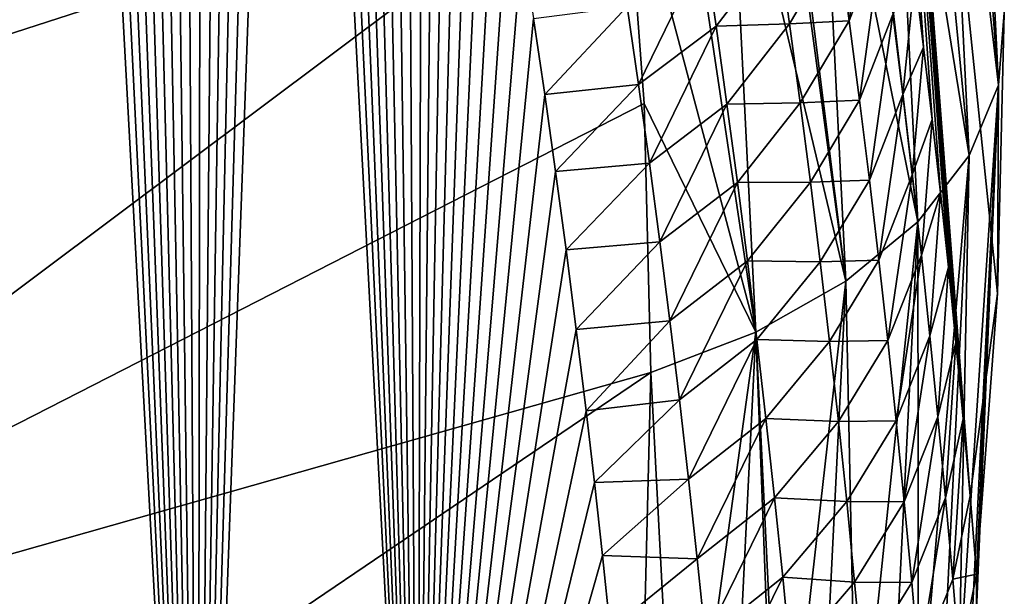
# Model space of a CAD drawing. Header units: metres. Extents: x -109 to 109, y -315 to 32.
# Tile 52 of 256: x -54.45 to -51.55, y -43.06 to -41.35. Entities that reach past the tile are written whole.
import ezdxf

# ---------------------------------------------------------------- set-up
doc = ezdxf.new("R2010")
doc.units = ezdxf.units.M
doc.layers.add('solid_K244242000C74_AAA', color=7, linetype='CONTINUOUS')

msp = doc.modelspace()

# ---------------------------------------------------------------- linework, layer by layer
at = {"layer": 'solid_K244242000C74_AAA'}
for points in [[(-53.928799, -45.417698, 57.076584), (-54.550102, -45.981064, 57.04678), (-54.485451, -35.134682, 42.890556)], [(-53.928799, -45.417698, 57.076584), (-54.485451, -35.134682, 42.890556), (-54.42157, -35.309456, 43.196121)], [(-53.928799, -45.417698, 57.076584), (-54.42157, -35.309456, 43.196121), (-54.357834, -35.488392, 43.506508)], [(-53.928799, -45.417698, 57.076584), (-54.357834, -35.488392, 43.506508), (-54.294312, -35.671711, 43.821941)], [(-53.928799, -45.417698, 57.076584), (-54.294312, -35.671711, 43.821941), (-54.23098, -35.859325, 44.142349)], [(-53.928799, -45.417698, 57.076584), (-54.23098, -35.859325, 44.142349), (-54.167686, -36.050766, 44.467297)], [(-53.928799, -45.417698, 57.076584), (-54.167686, -36.050766, 44.467297), (-54.104527, -36.246277, 44.797012)], [(-53.928799, -45.417698, 57.076584), (-54.104527, -36.246277, 44.797012), (-54.041603, -36.446136, 45.131756)], [(-53.928799, -45.417698, 57.076584), (-54.041603, -36.446136, 45.131756), (-53.979019, -36.650616, 45.471786)], [(-53.928799, -45.417698, 57.076584), (-53.979019, -36.650616, 45.471786), (-53.916878, -36.859993, 45.817364)], [(-53.928799, -45.417698, 57.076584), (-53.916878, -36.859993, 45.817364), (-53.855244, -37.074417, 46.168644)], [(-53.928799, -45.417698, 57.076584), (-53.855244, -37.074417, 46.168644), (-53.804073, -37.256454, 46.465286)], [(-53.928799, -45.417698, 57.076584), (-53.804073, -37.256454, 46.465286), (-53.753105, -37.44157, 46.765518)], [(-51.57196, -42.162613, 58.452011), (-52.06636, -37.366936, 53.365517), (-51.551472, -41.334538, 59.031837)], [(-51.789268, -41.435616, 55.657166), (-51.815475, -41.224731, 55.351734), (-52.06636, -37.366936, 53.365517)], [(-51.763977, -41.649281, 55.965378), (-51.789268, -41.435616, 55.657166), (-52.06636, -37.366936, 53.365517)], [(-51.739639, -41.865723, 56.276363), (-51.763977, -41.649281, 55.965378), (-52.06636, -37.366936, 53.365517)], [(-51.716282, -42.084949, 56.59013), (-51.739639, -41.865723, 56.276363), (-52.06636, -37.366936, 53.365517)], [(-51.693947, -42.306953, 56.90667), (-51.716282, -42.084949, 56.59013), (-52.06636, -37.366936, 53.365517)], [(-51.672668, -42.531734, 57.225983), (-51.693947, -42.306953, 56.90667), (-52.06636, -37.366936, 53.365517)], [(-51.652481, -42.759289, 57.548073), (-51.672668, -42.531734, 57.225983), (-52.06636, -37.366936, 53.365517)], [(-51.57196, -42.162613, 58.452011), (-51.652481, -42.759289, 57.548073), (-52.06636, -37.366936, 53.365517)], [(-53.928799, -45.417698, 57.076584), (-53.753105, -37.44157, 46.765518), (-53.702415, -37.629963, 47.069508)], [(-53.928799, -45.417698, 57.076584), (-53.702415, -37.629963, 47.069508), (-53.652092, -37.821819, 47.37743)], [(-53.281349, -44.85178, 57.063065), (-53.928799, -45.417698, 57.076584), (-53.652092, -37.821819, 47.37743)], [(-53.281349, -44.85178, 57.063065), (-53.652092, -37.821819, 47.37743), (-53.602219, -38.017334, 47.689461)], [(-53.281349, -44.85178, 57.063065), (-53.602219, -38.017334, 47.689461), (-53.552879, -38.216702, 48.005772)], [(-53.281349, -44.85178, 57.063065), (-53.552879, -38.216702, 48.005772), (-53.504154, -38.420109, 48.326542)], [(-53.281349, -44.85178, 57.063065), (-53.504154, -38.420109, 48.326542), (-53.455952, -38.627323, 48.651585)], [(-53.281349, -44.85178, 57.063065), (-53.455952, -38.627323, 48.651585), (-53.408073, -38.837898, 48.980522)], [(-53.281349, -44.85178, 57.063065), (-53.408073, -38.837898, 48.980522), (-53.360634, -39.052063, 49.313549)], [(-53.281349, -44.85178, 57.063065), (-53.360634, -39.052063, 49.313549), (-53.313747, -39.270058, 49.650867)], [(-53.281349, -44.85178, 57.063065), (-53.313747, -39.270058, 49.650867), (-53.26754, -39.492119, 49.992683)], [(-53.281349, -44.85178, 57.063065), (-53.26754, -39.492119, 49.992683), (-53.228554, -39.685875, 50.289406)], [(-53.281349, -44.85178, 57.063065), (-53.228554, -39.685875, 50.289406), (-53.190228, -39.882938, 50.589714)], [(-53.281349, -44.85178, 57.063065), (-53.190228, -39.882938, 50.589714), (-53.15263, -40.083462, 50.893738)], [(-51.568851, -41.547901, 59.336552), (-51.65062, -39.894772, 60.493797), (-51.685043, -40.002102, 60.642204)], [(-51.568851, -41.547901, 59.336552), (-51.551472, -41.334538, 59.031837), (-51.65062, -39.894772, 60.493797)], [(-51.568851, -41.547901, 59.336552), (-51.685043, -40.002102, 60.642204), (-51.73634, -40.108303, 60.786617)], [(-53.281349, -44.85178, 57.063065), (-53.15263, -40.083462, 50.893738), (-53.115677, -40.287277, 51.201347)], [(-54.223282, -40.387897, 62.868259), (-54.90863, -40.127071, 63.413929), (-56.199856, -41.951969, 62.988171)], [(-51.654892, -41.755722, 59.63335), (-51.73634, -40.108303, 60.786617), (-51.804047, -40.21241, 60.925705)], [(-51.654892, -41.755722, 59.63335), (-51.568851, -41.547901, 59.336552), (-51.73634, -40.108303, 60.786617)], [(-51.654892, -41.755722, 59.63335), (-51.804047, -40.21241, 60.925705), (-51.887577, -40.313496, 61.05825)], [(-53.281349, -44.85178, 57.063065), (-53.115677, -40.287277, 51.201347), (-53.079124, -40.493877, 51.51215)], [(-51.806614, -41.950787, 59.911934), (-51.887577, -40.313496, 61.05825), (-51.986191, -40.41069, 61.183094)], [(-51.806614, -41.950787, 59.911934), (-51.654892, -41.755722, 59.63335), (-51.887577, -40.313496, 61.05825)], [(-53.481133, -40.617016, 62.285522), (-54.223282, -40.387897, 62.868259), (-56.199856, -41.951969, 62.988171)], [(-51.806614, -41.950787, 59.911934), (-51.986191, -40.41069, 61.183094), (-52.09903, -40.503143, 61.299156)], [(-53.281349, -44.85178, 57.063065), (-53.079124, -40.493877, 51.51215), (-53.04306, -40.703438, 51.826275)], [(-52.018753, -42.126339, 60.162647), (-52.09903, -40.503143, 61.299156), (-52.211792, -40.581543, 61.395153)], [(-52.018753, -42.126339, 60.162647), (-51.806614, -41.950787, 59.911934), (-52.09903, -40.503143, 61.299156)], [(-52.018753, -42.126339, 60.162647), (-52.225121, -40.590061, 61.405434), (-52.3634, -40.670708, 61.50103)], [(-52.018753, -42.126339, 60.162647), (-52.211792, -40.581543, 61.395153), (-52.225121, -40.590061, 61.405434)], [(-52.671467, -40.810352, 61.656857), (-53.481133, -40.617016, 62.285522), (-56.199856, -41.951969, 62.988171)], [(-52.283955, -42.276291, 60.376801), (-52.3634, -40.670708, 61.50103), (-52.512619, -40.744354, 61.585083)], [(-52.283955, -42.276291, 60.376801), (-52.018753, -42.126339, 60.162647), (-52.3634, -40.670708, 61.50103)], [(-53.281349, -44.85178, 57.063065), (-53.04306, -40.703438, 51.826275), (-53.007595, -40.916145, 52.143871)], [(-52.283955, -42.276291, 60.376801), (-52.512619, -40.744354, 61.585083), (-52.671467, -40.810352, 61.656857)], [(-52.671467, -40.810352, 61.656857), (-56.199856, -41.951969, 62.988171), (-56.123402, -43.396534, 61.976673)], [(-52.612644, -41.602249, 61.102367), (-52.671467, -40.810352, 61.656857), (-56.123402, -43.396534, 61.976673)], [(-52.283955, -42.276291, 60.376801), (-52.671467, -40.810352, 61.656857), (-52.612644, -41.602249, 61.102367)], [(-52.008713, -41.35783, 54.484188), (-52.040604, -41.123741, 54.144909), (-51.943356, -40.870083, 54.311333)], [(-52.008713, -41.35783, 54.484188), (-51.943356, -40.870083, 54.311333), (-51.91106, -41.104656, 54.651134)], [(-53.281349, -44.85178, 57.063065), (-53.007595, -40.916145, 52.143871), (-52.972832, -41.132191, 52.465096)], [(-51.97821, -41.592594, 54.823128), (-52.008713, -41.35783, 54.484188), (-51.91106, -41.104656, 54.651134)], [(-51.97821, -41.592594, 54.823128), (-51.91106, -41.104656, 54.651134), (-51.88018, -41.339897, 54.990597)], [(-53.281349, -44.85178, 57.063065), (-52.972832, -41.132191, 52.465096), (-52.938873, -41.351757, 52.790104)], [(-52.629501, -41.546387, 53.406429), (-52.662933, -41.315819, 53.068302), (-52.434452, -41.144218, 53.216206)], [(-52.629501, -41.546387, 53.406429), (-52.434452, -41.144218, 53.216206), (-52.401073, -41.373638, 53.551968)], [(-52.401073, -41.373638, 53.551968), (-52.434452, -41.144218, 53.216206), (-52.216949, -41.134518, 53.658901)], [(-52.401073, -41.373638, 53.551968), (-52.216949, -41.134518, 53.658901), (-52.184155, -41.366982, 53.997437)], [(-52.184155, -41.366982, 53.997437), (-52.216949, -41.134518, 53.658901), (-52.040604, -41.123741, 54.144909)], [(-52.184155, -41.366982, 53.997437), (-52.040604, -41.123741, 54.144909), (-52.008713, -41.35783, 54.484188)], [(-51.850716, -41.575794, 55.32972), (-51.88018, -41.339897, 54.990597), (-51.815475, -41.224731, 55.351734)], [(-51.850716, -41.575794, 55.32972), (-51.815475, -41.224731, 55.351734), (-51.789268, -41.435616, 55.657166)], [(-52.662933, -41.315819, 53.068302), (-52.905827, -41.575035, 53.119038), (-52.938873, -41.351757, 52.790104)], [(-52.629501, -41.546387, 53.406429), (-52.905827, -41.575035, 53.119038), (-52.662933, -41.315819, 53.068302)], [(-53.281349, -44.85178, 57.063065), (-52.938873, -41.351757, 52.790104), (-52.905827, -41.575035, 53.119038)], [(-51.949093, -41.828018, 55.16172), (-51.97821, -41.592594, 54.823128), (-51.88018, -41.339897, 54.990597)], [(-51.949093, -41.828018, 55.16172), (-51.88018, -41.339897, 54.990597), (-51.850716, -41.575794, 55.32972)], [(-51.568851, -41.547901, 59.336552), (-51.57196, -42.162613, 58.452011), (-51.551472, -41.334538, 59.031837)], [(-52.597385, -41.777683, 53.744198), (-52.629501, -41.546387, 53.406429), (-52.401073, -41.373638, 53.551968)], [(-52.597385, -41.777683, 53.744198), (-52.401073, -41.373638, 53.551968), (-52.369011, -41.603756, 53.887386)], [(-52.369011, -41.603756, 53.887386), (-52.401073, -41.373638, 53.551968), (-52.184155, -41.366982, 53.997437)], [(-52.369011, -41.603756, 53.887386), (-52.184155, -41.366982, 53.997437), (-52.152721, -41.600136, 54.335632)], [(-52.152721, -41.600136, 54.335632), (-52.184155, -41.366982, 53.997437), (-52.008713, -41.35783, 54.484188)], [(-52.152721, -41.600136, 54.335632), (-52.008713, -41.35783, 54.484188), (-51.97821, -41.592594, 54.823128)], [(-51.822666, -41.812344, 55.668499), (-51.850716, -41.575794, 55.32972), (-51.789268, -41.435616, 55.657166)], [(-51.822666, -41.812344, 55.668499), (-51.789268, -41.435616, 55.657166), (-51.763977, -41.649281, 55.965378)], [(-52.629501, -41.546387, 53.406429), (-52.873798, -41.802212, 53.452061), (-52.905827, -41.575035, 53.119038)], [(-52.597385, -41.777683, 53.744198), (-52.873798, -41.802212, 53.452061), (-52.629501, -41.546387, 53.406429)], [(-51.568851, -41.547901, 59.336552), (-51.685043, -43.303505, 58.33054), (-51.650612, -43.200737, 58.178886)], [(-51.654892, -41.755722, 59.63335), (-51.685043, -43.303505, 58.33054), (-51.568851, -41.547901, 59.336552)], [(-51.568851, -41.547901, 59.336552), (-51.650612, -43.200737, 58.178886), (-51.633343, -43.095604, 58.026264)], [(-51.568851, -41.547901, 59.336552), (-51.633423, -42.98962, 57.872932), (-51.57196, -42.162613, 58.452011)], [(-51.568851, -41.547901, 59.336552), (-51.633343, -43.095604, 58.026264), (-51.633423, -42.98962, 57.872932)], [(-53.281349, -44.85178, 57.063065), (-52.905827, -41.575035, 53.119038), (-52.873798, -41.802212, 53.452061)], [(-51.921364, -42.064102, 55.499969), (-51.949093, -41.828018, 55.16172), (-51.850716, -41.575794, 55.32972)], [(-51.921364, -42.064102, 55.499969), (-51.850716, -41.575794, 55.32972), (-51.822666, -41.812344, 55.668499)], [(-52.593029, -42.395443, 60.546967), (-52.612644, -41.602249, 61.102367), (-56.123402, -43.396534, 61.976673)], [(-52.283955, -42.276291, 60.376801), (-52.612644, -41.602249, 61.102367), (-52.593029, -42.395443, 60.546967)], [(-52.566586, -42.009701, 54.081608), (-52.597385, -41.777683, 53.744198), (-52.369011, -41.603756, 53.887386)], [(-52.566586, -42.009701, 54.081608), (-52.369011, -41.603756, 53.887386), (-52.338261, -41.834564, 54.222462)], [(-52.338261, -41.834564, 54.222462), (-52.369011, -41.603756, 53.887386), (-52.152721, -41.600136, 54.335632)], [(-52.338261, -41.834564, 54.222462), (-52.152721, -41.600136, 54.335632), (-52.122643, -41.833965, 54.673477)], [(-52.122643, -41.833965, 54.673477), (-52.152721, -41.600136, 54.335632), (-51.97821, -41.592594, 54.823128)], [(-52.122643, -41.833965, 54.673477), (-51.97821, -41.592594, 54.823128), (-51.949093, -41.828018, 55.16172)], [(-51.796024, -42.049538, 56.006935), (-51.822666, -41.812344, 55.668499), (-51.763977, -41.649281, 55.965378)], [(-51.796024, -42.049538, 56.006935), (-51.763977, -41.649281, 55.965378), (-51.739639, -41.865723, 56.276363)], [(-51.806614, -41.950787, 59.911934), (-51.804031, -43.497955, 58.625103), (-51.654892, -41.755722, 59.63335)], [(-51.654892, -41.755722, 59.63335), (-51.804031, -43.497955, 58.625103), (-51.736343, -43.402912, 58.479721)], [(-51.654892, -41.755722, 59.63335), (-51.736343, -43.402912, 58.479721), (-51.685043, -43.303505, 58.33054)], [(-52.597385, -41.777683, 53.744198), (-52.842892, -42.033478, 53.789326), (-52.873798, -41.802212, 53.452061)], [(-52.566586, -42.009701, 54.081608), (-52.842892, -42.033478, 53.789326), (-52.597385, -41.777683, 53.744198)], [(-53.281349, -44.85178, 57.063065), (-52.873798, -41.802212, 53.452061), (-52.842892, -42.033478, 53.789326)], [(-51.89502, -42.300831, 55.837875), (-51.921364, -42.064102, 55.499969), (-51.822666, -41.812344, 55.668499)], [(-51.89502, -42.300831, 55.837875), (-51.822666, -41.812344, 55.668499), (-51.796024, -42.049538, 56.006935)], [(-52.537098, -42.242424, 54.418659), (-52.566586, -42.009701, 54.081608), (-52.338261, -41.834564, 54.222462)], [(-52.537098, -42.242424, 54.418659), (-52.338261, -41.834564, 54.222462), (-52.308826, -42.066051, 54.55719)], [(-52.308826, -42.066051, 54.55719), (-52.338261, -41.834564, 54.222462), (-52.122643, -41.833965, 54.673477)], [(-52.308826, -42.066051, 54.55719), (-52.122643, -41.833965, 54.673477), (-52.093925, -42.06847, 55.010975)], [(-52.093925, -42.06847, 55.010975), (-52.122643, -41.833965, 54.673477), (-51.949093, -41.828018, 55.16172)], [(-52.093925, -42.06847, 55.010975), (-51.949093, -41.828018, 55.16172), (-51.921364, -42.064102, 55.499969)], [(-51.770798, -42.287365, 56.345028), (-51.796024, -42.049538, 56.006935), (-51.739639, -41.865723, 56.276363)], [(-51.770798, -42.287365, 56.345028), (-51.739639, -41.865723, 56.276363), (-51.716282, -42.084949, 56.59013)], [(-52.018753, -42.126339, 60.162647), (-51.986191, -43.672054, 58.89946), (-51.806614, -41.950787, 59.911934)], [(-51.806614, -41.950787, 59.911934), (-51.986191, -43.672054, 58.89946), (-51.887573, -43.587955, 58.76545)], [(-51.806614, -41.950787, 59.911934), (-51.887573, -43.587955, 58.76545), (-51.804031, -43.497955, 58.625103)], [(-52.566586, -42.009701, 54.081608), (-52.813084, -42.268768, 54.130783), (-52.842892, -42.033478, 53.789326)], [(-52.537098, -42.242424, 54.418659), (-52.813084, -42.268768, 54.130783), (-52.566586, -42.009701, 54.081608)], [(-53.281349, -44.85178, 57.063065), (-52.842892, -42.033478, 53.789326), (-52.813084, -42.268768, 54.130783)], [(-51.87006, -42.538204, 56.17543), (-51.89502, -42.300831, 55.837875), (-51.796024, -42.049538, 56.006935)], [(-51.87006, -42.538204, 56.17543), (-51.796024, -42.049538, 56.006935), (-51.770798, -42.287365, 56.345028)], [(-52.508926, -42.475853, 54.755344), (-52.537098, -42.242424, 54.418659), (-52.308826, -42.066051, 54.55719)], [(-52.508926, -42.475853, 54.755344), (-52.308826, -42.066051, 54.55719), (-52.280704, -42.298214, 54.891567)], [(-52.280704, -42.298214, 54.891567), (-52.308826, -42.066051, 54.55719), (-52.093925, -42.06847, 55.010975)], [(-52.280704, -42.298214, 54.891567), (-52.093925, -42.06847, 55.010975), (-52.066559, -42.303638, 55.348125)], [(-52.066559, -42.303638, 55.348125), (-52.093925, -42.06847, 55.010975), (-51.921364, -42.064102, 55.499969)], [(-52.066559, -42.303638, 55.348125), (-51.921364, -42.064102, 55.499969), (-51.89502, -42.300831, 55.837875)], [(-51.746979, -42.525818, 56.682777), (-51.770798, -42.287365, 56.345028), (-51.716282, -42.084949, 56.59013)], [(-51.746979, -42.525818, 56.682777), (-51.716282, -42.084949, 56.59013), (-51.693947, -42.306953, 56.90667)], [(-52.283955, -42.276291, 60.376801), (-52.209187, -43.81155, 59.13026), (-52.018753, -42.126339, 60.162647)], [(-52.018753, -42.126339, 60.162647), (-52.209187, -43.81155, 59.13026), (-52.099018, -43.749447, 59.026054)], [(-52.018753, -42.126339, 60.162647), (-52.099018, -43.749447, 59.026054), (-51.986191, -43.672054, 58.89946)], [(-51.57196, -42.162613, 58.452011), (-51.633423, -42.98962, 57.872932), (-51.652481, -42.759289, 57.548073)], [(-52.537098, -42.242424, 54.418659), (-52.784214, -42.507782, 54.476204), (-52.813084, -42.268768, 54.130783)], [(-52.508926, -42.475853, 54.755344), (-52.784214, -42.507782, 54.476204), (-52.537098, -42.242424, 54.418659)], [(-53.281349, -44.85178, 57.063065), (-52.813084, -42.268768, 54.130783), (-52.784214, -42.507782, 54.476204)], [(-52.283955, -42.276291, 60.376801), (-52.593029, -42.395443, 60.546967), (-52.512619, -43.935555, 59.350586)], [(-52.283955, -42.276291, 60.376801), (-52.512619, -43.935555, 59.350586), (-52.363392, -43.881886, 59.252529)], [(-52.283955, -42.276291, 60.376801), (-52.363392, -43.881886, 59.252529), (-52.225121, -43.819614, 59.144077)], [(-52.283955, -42.276291, 60.376801), (-52.225121, -43.819614, 59.144077), (-52.209187, -43.81155, 59.13026)], [(-52.482071, -42.709972, 55.091667), (-52.508926, -42.475853, 54.755344), (-52.280704, -42.298214, 54.891567)], [(-52.482071, -42.709972, 55.091667), (-52.280704, -42.298214, 54.891567), (-52.253895, -42.531044, 55.225597)], [(-52.253895, -42.531044, 55.225597), (-52.280704, -42.298214, 54.891567), (-52.066559, -42.303638, 55.348125)], [(-52.253895, -42.531044, 55.225597), (-52.066559, -42.303638, 55.348125), (-52.04055, -42.539463, 55.684925)], [(-52.04055, -42.539463, 55.684925), (-52.066559, -42.303638, 55.348125), (-51.89502, -42.300831, 55.837875)], [(-52.04055, -42.539463, 55.684925), (-51.89502, -42.300831, 55.837875), (-51.87006, -42.538204, 56.17543)], [(-51.846481, -42.776211, 56.512642), (-51.87006, -42.538204, 56.17543), (-51.770798, -42.287365, 56.345028)], [(-51.846481, -42.776211, 56.512642), (-51.770798, -42.287365, 56.345028), (-51.746979, -42.525818, 56.682777)], [(-51.724571, -42.764893, 57.02018), (-51.746979, -42.525818, 56.682777), (-51.693947, -42.306953, 56.90667)], [(-51.724571, -42.764893, 57.02018), (-51.693947, -42.306953, 56.90667), (-51.672668, -42.531734, 57.225983)], [(-56.199856, -44.841076, 60.965195), (-52.593029, -42.395443, 60.546967), (-56.123402, -43.396534, 61.976673)], [(-52.612644, -43.188637, 59.991566), (-52.593029, -42.395443, 60.546967), (-56.199856, -44.841076, 60.965195)], [(-52.512619, -43.935555, 59.350586), (-52.593029, -42.395443, 60.546967), (-52.612644, -43.188637, 59.991566)], [(-52.508926, -42.475853, 54.755344), (-52.75972, -42.719975, 54.781704), (-52.784214, -42.507782, 54.476204)], [(-52.482071, -42.709972, 55.091667), (-52.75972, -42.719975, 54.781704), (-52.508926, -42.475853, 54.755344)], [(-53.281349, -44.85178, 57.063065), (-52.784214, -42.507782, 54.476204), (-52.75972, -42.719975, 54.781704)], [(-52.456524, -42.944782, 55.427624), (-52.482071, -42.709972, 55.091667), (-52.253895, -42.531044, 55.225597)], [(-52.456524, -42.944782, 55.427624), (-52.253895, -42.531044, 55.225597), (-52.228397, -42.764534, 55.559273)], [(-52.228397, -42.764534, 55.559273), (-52.253895, -42.531044, 55.225597), (-52.04055, -42.539463, 55.684925)], [(-52.228397, -42.764534, 55.559273), (-52.04055, -42.539463, 55.684925), (-52.015896, -42.775936, 56.021378)], [(-52.015896, -42.775936, 56.021378), (-52.04055, -42.539463, 55.684925), (-51.87006, -42.538204, 56.17543)], [(-52.015896, -42.775936, 56.021378), (-51.87006, -42.538204, 56.17543), (-51.846481, -42.776211, 56.512642)], [(-51.824287, -43.014843, 56.849503), (-51.846481, -42.776211, 56.512642), (-51.746979, -42.525818, 56.682777)], [(-51.824287, -43.014843, 56.849503), (-51.746979, -42.525818, 56.682777), (-51.724571, -42.764893, 57.02018)], [(-51.703571, -43.004581, 57.357239), (-51.724571, -42.764893, 57.02018), (-51.672668, -42.531734, 57.225983)], [(-51.703571, -43.004581, 57.357239), (-51.672668, -42.531734, 57.225983), (-51.652481, -42.759289, 57.548073)], [(-52.482071, -42.709972, 55.091667), (-52.73595, -42.935017, 55.09024), (-52.75972, -42.719975, 54.781704)], [(-52.456524, -42.944782, 55.427624), (-52.73595, -42.935017, 55.09024), (-52.482071, -42.709972, 55.091667)], [(-53.281349, -44.85178, 57.063065), (-52.75972, -42.719975, 54.781704), (-52.73595, -42.935017, 55.09024)], [(-52.432293, -43.180267, 55.763214), (-52.456524, -42.944782, 55.427624), (-52.228397, -42.764534, 55.559273)], [(-52.432293, -43.180267, 55.763214), (-52.228397, -42.764534, 55.559273), (-52.204208, -42.998672, 55.892597)], [(-52.204208, -42.998672, 55.892597), (-52.228397, -42.764534, 55.559273), (-52.015896, -42.775936, 56.021378)], [(-52.204208, -42.998672, 55.892597), (-52.015896, -42.775936, 56.021378), (-51.992592, -43.01305, 56.357475)], [(-51.992592, -43.01305, 56.357475), (-52.015896, -42.775936, 56.021378), (-51.846481, -42.776211, 56.512642)], [(-51.803471, -43.254097, 57.186016), (-51.824287, -43.014843, 56.849503), (-51.724571, -42.764893, 57.02018)], [(-51.803471, -43.254097, 57.186016), (-51.724571, -42.764893, 57.02018), (-51.703571, -43.004581, 57.357239)], [(-51.703571, -43.004581, 57.357239), (-51.652481, -42.759289, 57.548073), (-51.633423, -42.98962, 57.872932)], [(-51.992592, -43.01305, 56.357475), (-51.846481, -42.776211, 56.512642), (-51.824287, -43.014843, 56.849503)], [(-53.281349, -44.85178, 57.063065), (-52.73595, -42.935017, 55.09024), (-52.712902, -43.152905, 55.401817)], [(-52.456524, -42.944782, 55.427624), (-52.712902, -43.152905, 55.401817), (-52.73595, -42.935017, 55.09024)], [(-52.432293, -43.180267, 55.763214), (-52.712902, -43.152905, 55.401817), (-52.456524, -42.944782, 55.427624)], [(-52.40937, -43.41642, 56.098434), (-52.432293, -43.180267, 55.763214), (-52.204208, -42.998672, 55.892597)], [(-52.40937, -43.41642, 56.098434), (-52.204208, -42.998672, 55.892597), (-52.181332, -43.233459, 56.225571)], [(-52.181332, -43.233459, 56.225571), (-52.204208, -42.998672, 55.892597), (-51.992592, -43.01305, 56.357475)], [(-51.803471, -43.254097, 57.186016), (-51.703571, -43.004581, 57.357239), (-51.68399, -43.244926, 57.693916)], [(-51.68399, -43.244926, 57.693916), (-51.703571, -43.004581, 57.357239), (-51.633423, -42.98962, 57.872932)], [(-51.633343, -43.095604, 58.026264), (-51.68399, -43.244926, 57.693916), (-51.633423, -42.98962, 57.872932)], [(-52.181332, -43.233459, 56.225571), (-51.992592, -43.01305, 56.357475), (-51.970642, -43.250797, 56.693218)], [(-51.970642, -43.250797, 56.693218), (-51.992592, -43.01305, 56.357475), (-51.824287, -43.014843, 56.849503)], [(-51.970642, -43.250797, 56.693218), (-51.824287, -43.014843, 56.849503), (-51.803471, -43.254097, 57.186016)]]:
    msp.add_3dface(points, dxfattribs=at)

doc.saveas('drawing.dxf')
